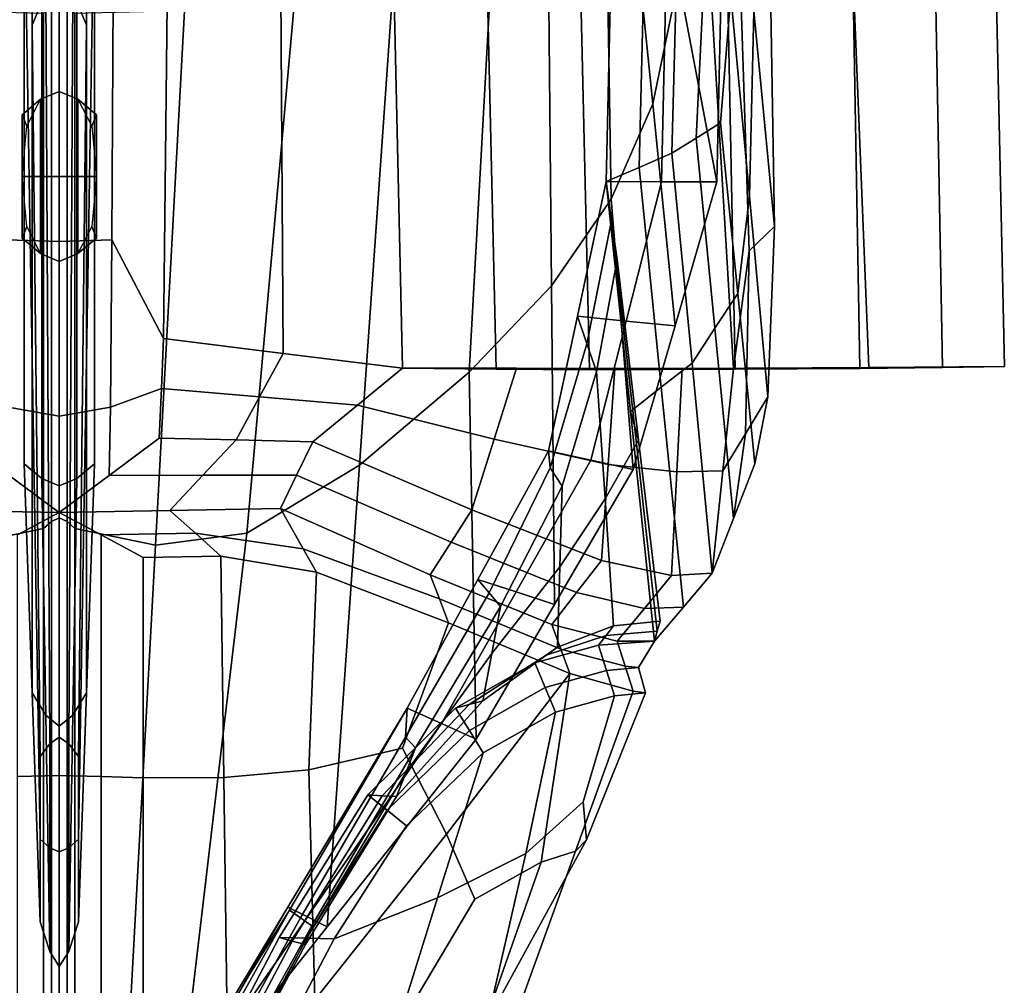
# Model space of a CAD drawing. Extents: x -0.97 to 0.97, y -3.2 to 2.94.
# Tile 15 of 44: x -0.04 to 0.97, y -1.15 to -0.15. Entities that reach past the tile are written whole.
import ezdxf

# ---------------------------------------------------------------- set-up
doc = ezdxf.new("R2010")
doc.units = 0

msp = doc.modelspace()

# ---------------------------------------------------------------- linework, layer by layer
for points in [[(-0.014, -0.1246, -0.7393), (-0.028, -0.1587, -0.7399), (-0.0363, 0.595, -0.1592), (-0.0181, 0.65, -0.1405)], [(0.014, -0.1246, -0.7393), (0.0181, 0.65, -0.1405), (0.0363, 0.595, -0.1592), (0.028, -0.1587, -0.7399)], [(-0.028, -0.5027, -0.7399), (-0.0363, -0.0078, -0.1592), (-0.0363, 0.595, -0.1592), (-0.028, -0.1587, -0.7399)], [(0.028, -0.5027, -0.7399), (0.028, -0.1587, -0.7399), (0.0363, 0.595, -0.1592), (0.0363, -0.0078, -0.1592)], [(0.7052, 0.2276, 0.7739), (0.7153, -0.1443, 0.7949), (0.7366, -0.3661, 0.6764), (0.73, 0.0224, 0.6432)], [(0.7106, -0.335, 0.808), (0.7153, -0.1443, 0.7949), (0.694, 0.0776, 0.9133), (0.6915, -0.1282, 0.9151)], [(0.6499, 0.0667, 1.13), (0.6375, -0.1119, 1.1558), (0.6772, -0.3203, 1.0255), (0.6829, -0.0576, 1.0227)], [(0.6111, -0.2397, 1.2128), (0.6375, -0.1119, 1.1558), (0.612, 0.0459, 1.2547), (0.588, -0.011, 1.3185)], [(-0.0181, 0.0121, -0.1405), (-0.0181, -0.6258, -0.1405), (0, -0.6334, -0.1312), (0, 0.022, -0.1312)], [(0.0181, 0.0121, -0.1405), (0, 0.022, -0.1312), (0, -0.6334, -0.1312), (0.0181, -0.6258, -0.1405)], [(0.6976, -0.0009, 0.6344), (0.73, 0.0224, 0.6432), (0.7366, -0.3661, 0.6764), (0.7104, -0.3914, 0.6661)], [(-0.0181, 0.0121, -0.1405), (-0.0363, -0.0078, -0.1592), (-0.0363, -0.6107, -0.1592), (-0.0181, -0.6258, -0.1405)], [(0.0181, 0.0121, -0.1405), (0.0181, -0.6258, -0.1405), (0.0363, -0.6107, -0.1592), (0.0363, -0.0078, -0.1592)], [(-0.0563, -0.0047, 0.0355), (0, -0.0015, 0.0508), (0, -0.3817, 0.0488), (-0.0541, -0.3801, 0.0374)], [(-0.028, -0.5027, -0.7399), (-0.028, -0.8467, -0.7399), (-0.0363, -0.6107, -0.1592), (-0.0363, -0.0078, -0.1592)], [(0.0563, -0.0047, 0.0355), (0.0541, -0.3801, 0.0374), (0, -0.3817, 0.0488), (0, -0.0015, 0.0508)], [(0.028, -0.5027, -0.7399), (0.0363, -0.0078, -0.1592), (0.0363, -0.6107, -0.1592), (0.028, -0.8467, -0.7399)], [(0.0563, -0.0047, 0.0355), (0.1125, -0.0113, 0.0048), (0.1074, -0.4817, 0.0176), (0.0541, -0.3801, 0.0374)], [(0.6976, -0.0009, 0.6344), (0.7104, -0.3914, 0.6661), (0.6942, -0.5124, 0.6573), (0.6652, -0.0241, 0.6256)], [(0.2275, -0.0177, 0.0419), (0.2305, -0.497, 0.0577), (0.1074, -0.4817, 0.0176), (0.1125, -0.0113, 0.0048)], [(0.2275, -0.0177, 0.0419), (0.3426, -0.0241, 0.079), (0.3535, -0.5123, 0.0978), (0.2305, -0.497, 0.0577)], [(0.6111, -0.2397, 1.2128), (0.588, -0.011, 1.3185), (0.564, -0.0679, 1.3822), (0.5682, -0.3379, 1.2857)], [(0.4386, -0.0249, 0.0177), (0.4498, -0.5131, 0.0372), (0.3535, -0.5123, 0.0978), (0.3426, -0.0241, 0.079)], [(0.4386, -0.0249, 0.0177), (0.5347, -0.0256, -0.0436), (0.5461, -0.5138, -0.0233), (0.4498, -0.5131, 0.0372)], [(0.6865, -0.0268, 0.0691), (0.696, -0.5132, 0.0845), (0.5461, -0.5138, -0.0233), (0.5347, -0.0256, -0.0436)], [(0.814, -0.0238, 0.533), (0.6652, -0.0241, 0.6256), (0.6942, -0.5124, 0.6573), (0.8337, -0.5114, 0.5656)], [(0.6865, -0.0268, 0.0691), (0.8159, -0.0271, 0.1859), (0.8244, -0.5125, 0.2006), (0.696, -0.5132, 0.0845)], [(0.814, -0.0238, 0.533), (0.8337, -0.5114, 0.5656), (0.9732, -0.5104, 0.4738), (0.9627, -0.0234, 0.4403)], [(0.9005, -0.0257, 0.311), (0.9096, -0.5115, 0.3331), (0.8244, -0.5125, 0.2006), (0.8159, -0.0271, 0.1859)], [(0.9005, -0.0257, 0.311), (0.9627, -0.0234, 0.4403), (0.9732, -0.5104, 0.4738), (0.9096, -0.5115, 0.3331)], [(0.626, -0.0608, 1.0208), (0.6202, -0.3201, 1.0217), (0.5632, -0.32, 1.0179), (0.5691, -0.064, 1.0189)], [(0.626, -0.0608, 1.0208), (0.6829, -0.0576, 1.0227), (0.6772, -0.3203, 1.0255), (0.6202, -0.3201, 1.0217)], [(0.5069, -0.4275, 1.359), (0.5682, -0.3379, 1.2857), (0.564, -0.0679, 1.3822), (0.5036, -0.0994, 1.4338)], [(0.6025, -0.0811, 0.99), (0.5691, -0.064, 1.0189), (0.5632, -0.32, 1.0179), (0.597, -0.3054, 0.9893)], [(0.6025, -0.0811, 0.99), (0.597, -0.3054, 0.9893), (0.6308, -0.2908, 0.9606), (0.6359, -0.0982, 0.961)], [(0.5069, -0.4275, 1.359), (0.5036, -0.0994, 1.4338), (0.4433, -0.1308, 1.4853), (0.4221, -0.5162, 1.4266)], [(0.6637, -0.1132, 0.9381), (0.6359, -0.0982, 0.961), (0.6308, -0.2908, 0.9606), (0.6559, -0.2751, 0.9371)], [(-0.014, -0.1246, -0.7393), (0, -0.1075, -0.739), (0, -0.8925, -1.3469), (-0.0099, -0.8991, -1.3381)], [(0.014, -0.1246, -0.7393), (0.0099, -0.8991, -1.3381), (0, -0.8925, -1.3469), (0, -0.1075, -0.739)], [(-0.008, -0.67, 1.5232), (0, -0.6662, 1.5102), (0, -0.1167, 1.4914), (-0.008, -0.1317, 1.5241)], [(0.008, -0.67, 1.5232), (0.008, -0.1317, 1.5241), (0, -0.1167, 1.4914), (0, -0.6662, 1.5102)], [(0.6111, -0.2397, 1.2128), (0.6341, -0.4684, 1.1072), (0.6772, -0.3203, 1.0255), (0.6375, -0.1119, 1.1558)], [(0.6637, -0.1132, 0.9381), (0.6559, -0.2751, 0.9371), (0.681, -0.2594, 0.9136), (0.6915, -0.1282, 0.9151)], [(-0.014, -0.1246, -0.7393), (-0.0099, -0.8991, -1.3381), (-0.0197, -0.9124, -1.3205), (-0.028, -0.1587, -0.7399)], [(-0.008, -0.67, 1.5232), (-0.008, -0.1317, 1.5241), (-0.0161, -0.1467, 1.5569), (-0.0161, -0.6775, 1.5491)], [(0.008, -0.67, 1.5232), (0.0161, -0.6775, 1.5491), (0.0161, -0.1467, 1.5569), (0.008, -0.1317, 1.5241)], [(0.014, -0.1246, -0.7393), (0.028, -0.1587, -0.7399), (0.0197, -0.9124, -1.3205), (0.0099, -0.8991, -1.3381)], [(0.3091, -0.612, 1.4823), (0.4221, -0.5162, 1.4266), (0.4433, -0.1308, 1.4853), (0.3424, -0.1361, 1.5137)], [(0.7106, -0.335, 0.808), (0.6915, -0.1282, 0.9151), (0.681, -0.2594, 0.9136), (0.6986, -0.4351, 0.8173)], [(0.0991, -0.6944, 1.5406), (0.193, -0.6822, 1.5217), (0.2416, -0.1415, 1.5421), (0.1288, -0.1441, 1.5495)], [(0.3091, -0.612, 1.4823), (0.3424, -0.1361, 1.5137), (0.2416, -0.1415, 1.5421), (0.193, -0.6822, 1.5217)], [(-0.0991, -0.6944, 1.5406), (-0.0161, -0.6775, 1.5491), (-0.0161, -0.1467, 1.5569), (-0.1288, -0.1441, 1.5495)], [(0.0991, -0.6944, 1.5406), (0.1288, -0.1441, 1.5495), (0.0161, -0.1467, 1.5569), (0.0161, -0.6775, 1.5491)], [(0.7106, -0.335, 0.808), (0.7298, -0.5417, 0.7009), (0.7366, -0.3661, 0.6764), (0.7153, -0.1443, 0.7949)], [(-0.028, -0.5027, -0.7399), (-0.028, -0.1587, -0.7399), (-0.0197, -0.9124, -1.3205), (-0.0197, -0.9975, -1.3205)], [(0.028, -0.5027, -0.7399), (0.0197, -0.9975, -1.3205), (0.0197, -0.9124, -1.3205), (0.028, -0.1587, -0.7399)], [(-0.0192, -0.3146, -0.143), (-0.0192, -0.2351, -0.143), (0, -0.2271, -0.1511), (0, -0.3146, -0.1511)], [(-0.0192, -0.2351, -0.0258), (-0.0192, -0.2351, 0.0914), (0, -0.2271, 0.0983), (0, -0.2271, -0.0264)], [(-0.0192, -0.2351, -0.0258), (0, -0.2271, -0.0264), (0, -0.2271, -0.1511), (-0.0192, -0.2351, -0.143)], [(0.0192, -0.3146, -0.143), (0, -0.3146, -0.1511), (0, -0.2271, -0.1511), (0.0192, -0.2351, -0.143)], [(0.0192, -0.2351, -0.0258), (0.0192, -0.2351, -0.143), (0, -0.2271, -0.1511), (0, -0.2271, -0.0264)], [(0.0192, -0.2351, -0.0258), (0, -0.2271, -0.0264), (0, -0.2271, 0.0983), (0.0192, -0.2351, 0.0914)], [(-0.0192, -0.3146, -0.143), (-0.0384, -0.3146, -0.1268), (-0.0384, -0.251, -0.1268), (-0.0192, -0.2351, -0.143)], [(-0.0192, -0.2351, -0.0258), (-0.0384, -0.251, -0.0247), (-0.0336, -0.2629, 0.0809), (-0.0192, -0.2351, 0.0914)], [(-0.0192, -0.2351, -0.0258), (-0.0192, -0.2351, -0.143), (-0.0384, -0.251, -0.1268), (-0.0384, -0.251, -0.0247)], [(0.0192, -0.3146, -0.143), (0.0192, -0.2351, -0.143), (0.0384, -0.251, -0.1268), (0.0384, -0.3146, -0.1268)], [(0.0192, -0.2351, -0.0258), (0.0192, -0.2351, 0.0914), (0.0336, -0.2629, 0.0809), (0.0384, -0.251, -0.0247)], [(0.0192, -0.2351, -0.0258), (0.0384, -0.251, -0.0247), (0.0384, -0.251, -0.1268), (0.0192, -0.2351, -0.143)], [(0.6111, -0.2397, 1.2128), (0.5682, -0.3379, 1.2857), (0.591, -0.6166, 1.1888), (0.6341, -0.4684, 1.1072)], [(-0.0384, -0.3146, -0.0247), (-0.0384, -0.251, -0.0247), (-0.0384, -0.251, -0.1268), (-0.0384, -0.3146, -0.1268)], [(-0.0384, -0.3146, -0.0247), (-0.0384, -0.3146, 0.0775), (-0.0336, -0.2629, 0.0809), (-0.0384, -0.251, -0.0247)], [(0.0384, -0.3146, -0.0247), (0.0384, -0.251, -0.0247), (0.0336, -0.2629, 0.0809), (0.0384, -0.3146, 0.0775)], [(0.0384, -0.3146, -0.0247), (0.0384, -0.3146, -0.1268), (0.0384, -0.251, -0.1268), (0.0384, -0.251, -0.0247)], [(0.6751, -0.4711, 0.8259), (0.6986, -0.4351, 0.8173), (0.681, -0.2594, 0.9136), (0.6559, -0.2751, 0.9371)], [(0.6751, -0.4711, 0.8259), (0.6559, -0.2751, 0.9371), (0.6308, -0.2908, 0.9606), (0.6516, -0.507, 0.8344)], [(0.6198, -0.5319, 0.8517), (0.6516, -0.507, 0.8344), (0.6308, -0.2908, 0.9606), (0.597, -0.3054, 0.9893)], [(0.6198, -0.5319, 0.8517), (0.597, -0.3054, 0.9893), (0.5632, -0.32, 1.0179), (0.5881, -0.5567, 0.869)], [(-0.0192, -0.3146, -0.143), (-0.0192, -0.3941, -0.143), (-0.0384, -0.3782, -0.1268), (-0.0384, -0.3146, -0.1268)], [(-0.0384, -0.3146, -0.0247), (-0.0384, -0.3146, -0.1268), (-0.0384, -0.3782, -0.1268), (-0.0384, -0.3782, -0.0247)], [(-0.0384, -0.3146, -0.0247), (-0.0384, -0.3782, -0.0247), (-0.0336, -0.3663, 0.0809), (-0.0384, -0.3146, 0.0775)], [(-0.0192, -0.3146, -0.143), (0, -0.3146, -0.1511), (0, -0.4021, -0.1511), (-0.0192, -0.3941, -0.143)], [(0.0192, -0.3146, -0.143), (0.0192, -0.3941, -0.143), (0, -0.4021, -0.1511), (0, -0.3146, -0.1511)], [(0.0192, -0.3146, -0.143), (0.0384, -0.3146, -0.1268), (0.0384, -0.3782, -0.1268), (0.0192, -0.3941, -0.143)], [(0.0384, -0.3146, -0.0247), (0.0384, -0.3146, 0.0775), (0.0336, -0.3663, 0.0809), (0.0384, -0.3782, -0.0247)], [(0.0384, -0.3146, -0.0247), (0.0384, -0.3782, -0.0247), (0.0384, -0.3782, -0.1268), (0.0384, -0.3146, -0.1268)], [(0.5838, -0.4636, 1.0965), (0.5335, -0.4587, 1.0858), (0.5632, -0.32, 1.0179), (0.6202, -0.3201, 1.0217)], [(0.5434, -0.4872, 1.0812), (0.5688, -0.3601, 1.0191), (0.5632, -0.32, 1.0179), (0.5335, -0.4587, 1.0858)], [(0.5923, -0.5716, 0.8868), (0.5881, -0.5567, 0.869), (0.5632, -0.32, 1.0179), (0.5688, -0.3601, 1.0191)], [(0.5838, -0.4636, 1.0965), (0.6202, -0.3201, 1.0217), (0.6772, -0.3203, 1.0255), (0.6341, -0.4684, 1.1072)], [(0.5069, -0.4275, 1.359), (0.5101, -0.7555, 1.2843), (0.591, -0.6166, 1.1888), (0.5682, -0.3379, 1.2857)], [(0.7106, -0.335, 0.808), (0.6986, -0.4351, 0.8173), (0.7162, -0.6108, 0.721), (0.7298, -0.5417, 0.7009)], [(0.5434, -0.4872, 1.0812), (0.5533, -0.5156, 1.0766), (0.5744, -0.4001, 1.0203), (0.5688, -0.3601, 1.0191)], [(0.5923, -0.5716, 0.8868), (0.5688, -0.3601, 1.0191), (0.5744, -0.4001, 1.0203), (0.5965, -0.5864, 0.9046)], [(-0.0192, -0.3941, -0.0258), (-0.0192, -0.3941, 0.0914), (-0.0336, -0.3663, 0.0809), (-0.0384, -0.3782, -0.0247)], [(0.0192, -0.3941, -0.0258), (0.0384, -0.3782, -0.0247), (0.0336, -0.3663, 0.0809), (0.0192, -0.3941, 0.0914)], [(0.7065, -0.5798, 0.6918), (0.7104, -0.3914, 0.6661), (0.7366, -0.3661, 0.6764), (0.7298, -0.5417, 0.7009)], [(-0.0526, -0.5522, 0.0316), (-0.0541, -0.3801, 0.0374), (0, -0.3817, 0.0488), (0, -0.5617, 0.038)], [(-0.0192, -0.3941, -0.0258), (-0.0384, -0.3782, -0.0247), (-0.0384, -0.3782, -0.1268), (-0.0192, -0.3941, -0.143)], [(0.0526, -0.5522, 0.0316), (0, -0.5617, 0.038), (0, -0.3817, 0.0488), (0.0541, -0.3801, 0.0374)], [(0.0192, -0.3941, -0.0258), (0.0192, -0.3941, -0.143), (0.0384, -0.3782, -0.1268), (0.0384, -0.3782, -0.0247)], [(0.0526, -0.5522, 0.0316), (0.0541, -0.3801, 0.0374), (0.1074, -0.4817, 0.0176), (0.1052, -0.533, 0.0188)], [(-0.0192, -0.3941, -0.0258), (-0.0192, -0.3941, -0.143), (0, -0.4021, -0.1511), (0, -0.4021, -0.0264)], [(-0.0192, -0.3941, -0.0258), (0, -0.4021, -0.0264), (0, -0.4021, 0.0983), (-0.0192, -0.3941, 0.0914)], [(0.0192, -0.3941, -0.0258), (0.0192, -0.3941, 0.0914), (0, -0.4021, 0.0983), (0, -0.4021, -0.0264)], [(0.0192, -0.3941, -0.0258), (0, -0.4021, -0.0264), (0, -0.4021, -0.1511), (0.0192, -0.3941, -0.143)], [(0.7065, -0.5798, 0.6918), (0.6833, -0.6178, 0.6828), (0.6942, -0.5124, 0.6573), (0.7104, -0.3914, 0.6661)], [(0.562, -0.6467, 0.9727), (0.5965, -0.5864, 0.9046), (0.5744, -0.4001, 1.0203), (0.5533, -0.5156, 1.0766)], [(0.5069, -0.4275, 1.359), (0.4221, -0.5162, 1.4266), (0.4292, -0.8945, 1.3798), (0.5101, -0.7555, 1.2843)], [(0.6751, -0.4711, 0.8259), (0.6943, -0.667, 0.7146), (0.7162, -0.6108, 0.721), (0.6986, -0.4351, 0.8173)], [(0.5838, -0.4636, 1.0965), (0.5473, -0.607, 1.1713), (0.5037, -0.5975, 1.1537), (0.5335, -0.4587, 1.0858)], [(0.5434, -0.4872, 1.0812), (0.5335, -0.4587, 1.0858), (0.5037, -0.5975, 1.1537), (0.5055, -0.6149, 1.1498)], [(0.5838, -0.4636, 1.0965), (0.6341, -0.4684, 1.1072), (0.591, -0.6166, 1.1888), (0.5473, -0.607, 1.1713)], [(0.6751, -0.4711, 0.8259), (0.6516, -0.507, 0.8344), (0.6724, -0.7233, 0.7083), (0.6943, -0.667, 0.7146)], [(0.2062, -0.5416, 0.0515), (0.1052, -0.533, 0.0188), (0.1074, -0.4817, 0.0176), (0.2305, -0.497, 0.0577)], [(0.5434, -0.4872, 1.0812), (0.5055, -0.6149, 1.1498), (0.518, -0.6338, 1.1401), (0.5533, -0.5156, 1.0766)], [(-0.028, -0.5027, -0.7399), (-0.0197, -0.9975, -1.3205), (-0.0197, -1.0827, -1.3205), (-0.028, -0.8467, -0.7399)], [(0.028, -0.5027, -0.7399), (0.028, -0.8467, -0.7399), (0.0197, -1.0827, -1.3205), (0.0197, -0.9975, -1.3205)], [(0.2062, -0.5416, 0.0515), (0.2305, -0.497, 0.0577), (0.3535, -0.5123, 0.0978), (0.3072, -0.5502, 0.0842)], [(0.3091, -0.612, 1.4823), (0.2758, -1.0878, 1.4509), (0.4292, -0.8945, 1.3798), (0.4221, -0.5162, 1.4266)], [(0.4479, -0.5853, 0.2001), (0.3072, -0.5502, 0.0842), (0.3535, -0.5123, 0.0978), (0.4709, -0.5123, 0.1933)], [(0.5835, -0.5128, 0.1389), (0.4709, -0.5123, 0.1933), (0.3535, -0.5123, 0.0978), (0.4498, -0.5131, 0.0372)], [(0.4479, -0.5853, 0.2001), (0.4709, -0.5123, 0.1933), (0.5722, -0.5124, 0.3109), (0.5652, -0.6113, 0.3329)], [(0.5835, -0.5128, 0.1389), (0.4498, -0.5131, 0.0372), (0.5461, -0.5138, -0.0233), (0.696, -0.5132, 0.0845)], [(0.5835, -0.5128, 0.1389), (0.6983, -0.5124, 0.2558), (0.5722, -0.5124, 0.3109), (0.4709, -0.5123, 0.1933)], [(0.562, -0.6467, 0.9727), (0.5533, -0.5156, 1.0766), (0.518, -0.6338, 1.1401), (0.5155, -0.7167, 1.0454)], [(0.6359, -0.6191, 0.4994), (0.5652, -0.6113, 0.3329), (0.5722, -0.5124, 0.3109), (0.6413, -0.5124, 0.473)], [(0.7754, -0.5119, 0.4031), (0.6413, -0.5124, 0.473), (0.5722, -0.5124, 0.3109), (0.6983, -0.5124, 0.2558)], [(0.5835, -0.5128, 0.1389), (0.696, -0.5132, 0.0845), (0.8244, -0.5125, 0.2006), (0.6983, -0.5124, 0.2558)], [(0.6198, -0.5319, 0.8517), (0.6427, -0.7583, 0.7142), (0.6724, -0.7233, 0.7083), (0.6516, -0.507, 0.8344)], [(0.6359, -0.6191, 0.4994), (0.6413, -0.5124, 0.473), (0.6942, -0.5124, 0.6573), (0.6833, -0.6178, 0.6828)], [(0.7754, -0.5119, 0.4031), (0.8337, -0.5114, 0.5656), (0.6942, -0.5124, 0.6573), (0.6413, -0.5124, 0.473)], [(0.7754, -0.5119, 0.4031), (0.6983, -0.5124, 0.2558), (0.8244, -0.5125, 0.2006), (0.9096, -0.5115, 0.3331)], [(0.7754, -0.5119, 0.4031), (0.9096, -0.5115, 0.3331), (0.9732, -0.5104, 0.4738), (0.8337, -0.5114, 0.5656)], [(0.0526, -0.5522, 0.0316), (0.1052, -0.533, 0.0188), (0.103, -0.5843, 0.02), (0.0515, -0.6226, 0.022)], [(0.2062, -0.5416, 0.0515), (0.182, -0.5861, 0.0453), (0.103, -0.5843, 0.02), (0.1052, -0.533, 0.0188)], [(0.6198, -0.5319, 0.8517), (0.5881, -0.5567, 0.869), (0.6129, -0.7934, 0.7201), (0.6427, -0.7583, 0.7142)], [(0.2062, -0.5416, 0.0515), (0.3072, -0.5502, 0.0842), (0.261, -0.588, 0.0706), (0.182, -0.5861, 0.0453)], [(0.7065, -0.5798, 0.6918), (0.7298, -0.5417, 0.7009), (0.7162, -0.6108, 0.721), (0.6943, -0.667, 0.7146)], [(-0.0526, -0.5522, 0.0316), (0, -0.5617, 0.038), (0, -0.6608, 0.0239), (-0.0515, -0.6226, 0.022)], [(0.0526, -0.5522, 0.0316), (0.0515, -0.6226, 0.022), (0, -0.6608, 0.0239), (0, -0.5617, 0.038)], [(0.4479, -0.5853, 0.2001), (0.4248, -0.6582, 0.207), (0.261, -0.588, 0.0706), (0.3072, -0.5502, 0.0842)], [(0.5923, -0.5716, 0.8868), (0.6158, -0.783, 0.7545), (0.6129, -0.7934, 0.7201), (0.5881, -0.5567, 0.869)], [(0.5923, -0.5716, 0.8868), (0.5965, -0.5864, 0.9046), (0.6186, -0.7727, 0.7889), (0.6158, -0.783, 0.7545)], [(0.1479, -0.6224, 0.0501), (0.0515, -0.6226, 0.022), (0.103, -0.5843, 0.02), (0.182, -0.5861, 0.0453)], [(0.1479, -0.6224, 0.0501), (0.182, -0.5861, 0.0453), (0.261, -0.588, 0.0706), (0.2443, -0.6223, 0.0783)], [(0.4034, -0.6916, 0.2202), (0.2443, -0.6223, 0.0783), (0.261, -0.588, 0.0706), (0.4248, -0.6582, 0.207)], [(0.4479, -0.5853, 0.2001), (0.5652, -0.6113, 0.3329), (0.5582, -0.7102, 0.3549), (0.4248, -0.6582, 0.207)], [(0.562, -0.6467, 0.9727), (0.5706, -0.7777, 0.8687), (0.6186, -0.7727, 0.7889), (0.5965, -0.5864, 0.9046)], [(0.7065, -0.5798, 0.6918), (0.6943, -0.667, 0.7146), (0.6724, -0.7233, 0.7083), (0.6833, -0.6178, 0.6828)], [(0.4705, -0.7427, 1.2647), (0.431, -0.7299, 1.2451), (0.5037, -0.5975, 1.1537), (0.5473, -0.607, 1.1713)], [(0.4426, -0.7438, 1.2314), (0.5055, -0.6149, 1.1498), (0.5037, -0.5975, 1.1537), (0.431, -0.7299, 1.2451)], [(0.4705, -0.7427, 1.2647), (0.5473, -0.607, 1.1713), (0.591, -0.6166, 1.1888), (0.5101, -0.7555, 1.2843)], [(-0.014, -0.8695, -0.7393), (-0.0181, -0.6258, -0.1405), (-0.0363, -0.6107, -0.1592), (-0.028, -0.8467, -0.7399)], [(0.014, -0.8695, -0.7393), (0.028, -0.8467, -0.7399), (0.0363, -0.6107, -0.1592), (0.0181, -0.6258, -0.1405)], [(0.3091, -0.612, 1.4823), (0.193, -0.6822, 1.5217), (0.1224, -1.2811, 1.522), (0.2758, -1.0878, 1.4509)], [(0.4426, -0.7438, 1.2314), (0.4543, -0.7577, 1.2178), (0.518, -0.6338, 1.1401), (0.5055, -0.6149, 1.1498)], [(0.6359, -0.6191, 0.4994), (0.6306, -0.7258, 0.5259), (0.5582, -0.7102, 0.3549), (0.5652, -0.6113, 0.3329)], [(0.6359, -0.6191, 0.4994), (0.6833, -0.6178, 0.6828), (0.6724, -0.7233, 0.7083), (0.6306, -0.7258, 0.5259)], [(-0.1479, -0.6224, 0.0501), (-0.0515, -0.6226, 0.022), (0, -0.6608, 0.0239), (-0.1138, -0.6587, 0.055)], [(-0.014, -0.8695, -0.7393), (0, -0.881, -0.739), (0, -0.6334, -0.1312), (-0.0181, -0.6258, -0.1405)], [(0.1479, -0.6224, 0.0501), (0.1138, -0.6587, 0.055), (0, -0.6608, 0.0239), (0.0515, -0.6226, 0.022)], [(0.014, -0.8695, -0.7393), (0.0181, -0.6258, -0.1405), (0, -0.6334, -0.1312), (0, -0.881, -0.739)], [(0.1479, -0.6224, 0.0501), (0.2443, -0.6223, 0.0783), (0.2277, -0.6566, 0.086), (0.1138, -0.6587, 0.055)], [(0.4034, -0.6916, 0.2202), (0.3819, -0.725, 0.2334), (0.2277, -0.6566, 0.086), (0.2443, -0.6223, 0.0783)], [(0.4453, -0.8063, 1.1276), (0.5155, -0.7167, 1.0454), (0.518, -0.6338, 1.1401), (0.4543, -0.7577, 1.2178)], [(0.562, -0.6467, 0.9727), (0.5155, -0.7167, 1.0454), (0.5131, -0.7995, 0.9508), (0.5706, -0.7777, 0.8687)], [(-0.1401, -0.6823, 0.046), (-0.1138, -0.6587, 0.055), (0, -0.6608, 0.0239), (-0.0432, -0.684, 0.0175)], [(0.1401, -0.6823, 0.046), (0.0432, -0.684, 0.0175), (0, -0.6608, 0.0239), (0.1138, -0.6587, 0.055)], [(0.1401, -0.6823, 0.046), (0.1138, -0.6587, 0.055), (0.2277, -0.6566, 0.086), (0.2513, -0.6983, 0.1047)], [(0.3914, -0.7497, 0.2237), (0.2513, -0.6983, 0.1047), (0.2277, -0.6566, 0.086), (0.3819, -0.725, 0.2334)], [(0.4034, -0.6916, 0.2202), (0.4248, -0.6582, 0.207), (0.5582, -0.7102, 0.3549), (0.5327, -0.7432, 0.3706)], [(-0.0432, -0.9327, -0.0372), (-0.0432, -0.684, 0.0175), (0, -0.6608, 0.0239), (0, -0.9318, -0.0327)], [(-0.008, -0.67, 1.5232), (-0.008, -1.2082, 1.5222), (0, -1.2082, 1.5031), (0, -0.6662, 1.5102)], [(0.0432, -0.9327, -0.0372), (0, -0.9318, -0.0327), (0, -0.6608, 0.0239), (0.0432, -0.684, 0.0175)], [(0.008, -0.67, 1.5232), (0, -0.6662, 1.5102), (0, -1.2082, 1.5031), (0.008, -1.2082, 1.5222)], [(-0.0991, -0.6944, 1.5406), (-0.0693, -1.2447, 1.5316), (-0.0161, -1.2082, 1.5413), (-0.0161, -0.6775, 1.5491)], [(-0.008, -0.67, 1.5232), (-0.0161, -0.6775, 1.5491), (-0.0161, -1.2082, 1.5413), (-0.008, -1.2082, 1.5222)], [(0.008, -0.67, 1.5232), (0.008, -1.2082, 1.5222), (0.0161, -1.2082, 1.5413), (0.0161, -0.6775, 1.5491)], [(0.0991, -0.6944, 1.5406), (0.0161, -0.6775, 1.5491), (0.0161, -1.2082, 1.5413), (0.0693, -1.2447, 1.5316)], [(0.1401, -0.6823, 0.046), (0.1663, -0.7059, 0.037), (0.0864, -0.7071, 0.0111), (0.0432, -0.684, 0.0175)], [(0.0432, -0.9327, -0.0372), (0.0432, -0.684, 0.0175), (0.0864, -0.7071, 0.0111), (0.0863, -0.9344, -0.0463)], [(0.0991, -0.6944, 1.5406), (0.0693, -1.2447, 1.5316), (0.1224, -1.2811, 1.522), (0.193, -0.6822, 1.5217)], [(0.1401, -0.6823, 0.046), (0.2513, -0.6983, 0.1047), (0.2649, -0.7224, 0.0942), (0.1663, -0.7059, 0.037)], [(0.3914, -0.7497, 0.2237), (0.4009, -0.7744, 0.2139), (0.2649, -0.7224, 0.0942), (0.2513, -0.6983, 0.1047)], [(0.4034, -0.6916, 0.2202), (0.5327, -0.7432, 0.3706), (0.5072, -0.7763, 0.3864), (0.3819, -0.725, 0.2334)], [(0.1693, -0.9338, -0.0203), (0.0863, -0.9344, -0.0463), (0.0864, -0.7071, 0.0111), (0.1663, -0.7059, 0.037)], [(0.1693, -0.9338, -0.0203), (0.1663, -0.7059, 0.037), (0.2649, -0.7224, 0.0942), (0.2569, -0.926, 0.0291)], [(0.4453, -0.8063, 1.1276), (0.4363, -0.8548, 1.0375), (0.5131, -0.7995, 0.9508), (0.5155, -0.7167, 1.0454)], [(0.6025, -0.7596, 0.5382), (0.5327, -0.7432, 0.3706), (0.5582, -0.7102, 0.3549), (0.6306, -0.7258, 0.5259)], [(0.3534, -0.9036, 0.1254), (0.2569, -0.926, 0.0291), (0.2649, -0.7224, 0.0942), (0.4009, -0.7744, 0.2139)], [(0.4426, -0.7438, 1.2314), (0.431, -0.7299, 1.2451), (0.3582, -0.8623, 1.3365), (0.3564, -0.8923, 1.3133)], [(0.4705, -0.7427, 1.2647), (0.3937, -0.8784, 1.3581), (0.3582, -0.8623, 1.3365), (0.431, -0.7299, 1.2451)], [(0.3914, -0.7497, 0.2237), (0.3819, -0.725, 0.2334), (0.5072, -0.7763, 0.3864), (0.5164, -0.8016, 0.3795)], [(0.6025, -0.7596, 0.5382), (0.6306, -0.7258, 0.5259), (0.6724, -0.7233, 0.7083), (0.6427, -0.7583, 0.7142)], [(0.4426, -0.7438, 1.2314), (0.3564, -0.8923, 1.3133), (0.3668, -0.9032, 1.297), (0.4543, -0.7577, 1.2178)], [(0.3914, -0.7497, 0.2237), (0.5164, -0.8016, 0.3795), (0.5257, -0.8269, 0.3725), (0.4009, -0.7744, 0.2139)], [(0.4705, -0.7427, 1.2647), (0.5101, -0.7555, 1.2843), (0.4292, -0.8945, 1.3798), (0.3937, -0.8784, 1.3581)], [(0.6025, -0.7596, 0.5382), (0.5745, -0.7934, 0.5505), (0.5072, -0.7763, 0.3864), (0.5327, -0.7432, 0.3706)], [(0.4453, -0.8063, 1.1276), (0.4543, -0.7577, 1.2178), (0.3668, -0.9032, 1.297), (0.3571, -0.9284, 1.2009)], [(0.6025, -0.7596, 0.5382), (0.6427, -0.7583, 0.7142), (0.6129, -0.7934, 0.7201), (0.5745, -0.7934, 0.5505)], [(0.3534, -0.9036, 0.1254), (0.4009, -0.7744, 0.2139), (0.5257, -0.8269, 0.3725), (0.3988, -0.9922, 0.1656)], [(0.563, -0.7877, 0.8428), (0.5706, -0.7777, 0.8687), (0.5131, -0.7995, 0.9508), (0.5014, -0.8077, 0.931)], [(0.5827, -0.8192, 0.5485), (0.5164, -0.8016, 0.3795), (0.5072, -0.7763, 0.3864), (0.5745, -0.7934, 0.5505)], [(0.563, -0.7877, 0.8428), (0.6158, -0.783, 0.7545), (0.6186, -0.7727, 0.7889), (0.5706, -0.7777, 0.8687)], [(0.563, -0.7877, 0.8428), (0.5014, -0.8077, 0.931), (0.4898, -0.8159, 0.9113), (0.5554, -0.7976, 0.8169)], [(0.563, -0.7877, 0.8428), (0.5554, -0.7976, 0.8169), (0.6129, -0.7934, 0.7201), (0.6158, -0.783, 0.7545)], [(0.4222, -0.8586, 1.0192), (0.5014, -0.8077, 0.931), (0.5131, -0.7995, 0.9508), (0.4363, -0.8548, 1.0375)], [(0.5636, -0.8238, 0.8182), (0.5554, -0.7976, 0.8169), (0.4898, -0.8159, 0.9113), (0.5003, -0.8413, 0.9094)], [(0.5636, -0.8238, 0.8182), (0.5963, -0.8205, 0.7038), (0.6129, -0.7934, 0.7201), (0.5554, -0.7976, 0.8169)], [(0.5827, -0.8192, 0.5485), (0.5745, -0.7934, 0.5505), (0.6129, -0.7934, 0.7201), (0.5963, -0.8205, 0.7038)], [(0.4453, -0.8063, 1.1276), (0.3571, -0.9284, 1.2009), (0.3474, -0.9536, 1.1048), (0.4363, -0.8548, 1.0375)], [(0.4222, -0.8586, 1.0192), (0.4081, -0.8624, 1.0009), (0.4898, -0.8159, 0.9113), (0.5014, -0.8077, 0.931)], [(0.5827, -0.8192, 0.5485), (0.5908, -0.845, 0.5466), (0.5257, -0.8269, 0.3725), (0.5164, -0.8016, 0.3795)], [(0.4223, -0.8854, 0.9953), (0.5003, -0.8413, 0.9094), (0.4898, -0.8159, 0.9113), (0.4081, -0.8624, 1.0009)], [(0.5636, -0.8238, 0.8182), (0.5719, -0.8499, 0.8194), (0.6037, -0.8466, 0.7057), (0.5963, -0.8205, 0.7038)], [(0.5827, -0.8192, 0.5485), (0.5963, -0.8205, 0.7038), (0.6037, -0.8466, 0.7057), (0.5908, -0.845, 0.5466)], [(0.4279, -1.0591, 0.2239), (0.3988, -0.9922, 0.1656), (0.5257, -0.8269, 0.3725), (0.4961, -1.021, 0.374)], [(0.5315, -1.0097, 0.5488), (0.4961, -1.021, 0.374), (0.5257, -0.8269, 0.3725), (0.5908, -0.845, 0.5466)], [(0.5636, -0.8238, 0.8182), (0.5003, -0.8413, 0.9094), (0.5109, -0.8666, 0.9076), (0.5719, -0.8499, 0.8194)], [(0.4223, -0.8854, 0.9953), (0.4364, -0.9085, 0.9897), (0.5109, -0.8666, 0.9076), (0.5003, -0.8413, 0.9094)], [(-0.014, -0.8695, -0.7393), (-0.028, -0.8467, -0.7399), (-0.0197, -1.0827, -1.3205), (-0.0099, -1.1132, -1.3381)], [(0.014, -0.8695, -0.7393), (0.0099, -1.1132, -1.3381), (0.0197, -1.0827, -1.3205), (0.028, -0.8467, -0.7399)], [(0.5395, -0.9591, 0.7942), (0.5719, -0.8499, 0.8194), (0.5109, -0.8666, 0.9076), (0.4803, -1.0122, 0.8491)], [(0.5315, -1.0097, 0.5488), (0.5908, -0.845, 0.5466), (0.6037, -0.8466, 0.7057), (0.5429, -0.9981, 0.7038)], [(0.5395, -0.9591, 0.7942), (0.5429, -0.9981, 0.7038), (0.6037, -0.8466, 0.7057), (0.5719, -0.8499, 0.8194)], [(0.4222, -0.8586, 1.0192), (0.3326, -0.9527, 1.0856), (0.3178, -0.9517, 1.0664), (0.4081, -0.8624, 1.0009)], [(0.4222, -0.8586, 1.0192), (0.4363, -0.8548, 1.0375), (0.3474, -0.9536, 1.1048), (0.3326, -0.9527, 1.0856)], [(-0.014, -0.8695, -0.7393), (-0.0099, -1.1132, -1.3381), (0, -1.1285, -1.3469), (0, -0.881, -0.739)], [(0.014, -0.8695, -0.7393), (0, -0.881, -0.739), (0, -1.1285, -1.3469), (0.0099, -1.1132, -1.3381)], [(0.1953, -1.138, 1.4313), (0.237, -1.0707, 1.4005), (0.3582, -0.8623, 1.3365), (0.2352, -1.0674, 1.4147)], [(0.2555, -1.0776, 1.4328), (0.2352, -1.0674, 1.4147), (0.3582, -0.8623, 1.3365), (0.3937, -0.8784, 1.3581)], [(0.2485, -1.0786, 1.3827), (0.3564, -0.8923, 1.3133), (0.3582, -0.8623, 1.3365), (0.237, -1.0707, 1.4005)], [(0.4223, -0.8854, 0.9953), (0.4081, -0.8624, 1.0009), (0.3178, -0.9517, 1.0664), (0.3376, -0.9677, 1.0577)], [(0.3896, -1.058, 0.9479), (0.4803, -1.0122, 0.8491), (0.5109, -0.8666, 0.9076), (0.4364, -0.9085, 0.9897)], [(0.2555, -1.0776, 1.4328), (0.3937, -0.8784, 1.3581), (0.4292, -0.8945, 1.3798), (0.2758, -1.0878, 1.4509)], [(0.2485, -1.0786, 1.3827), (0.26, -1.0866, 1.365), (0.3668, -0.9032, 1.297), (0.3564, -0.8923, 1.3133)], [(0.4223, -0.8854, 0.9953), (0.3376, -0.9677, 1.0577), (0.3574, -0.9837, 1.049), (0.4364, -0.9085, 0.9897)], [(-0.0099, -1.0062, -1.3381), (-0.0197, -0.9975, -1.3205), (-0.0197, -0.9124, -1.3205), (-0.0099, -0.8991, -1.3381)], [(-0.0099, -1.0062, -1.3381), (-0.0099, -0.8991, -1.3381), (0, -0.8925, -1.3469), (0, -1.0105, -1.3469)], [(0.0099, -1.0062, -1.3381), (0, -1.0105, -1.3469), (0, -0.8925, -1.3469), (0.0099, -0.8991, -1.3381)], [(0.0099, -1.0062, -1.3381), (0.0099, -0.8991, -1.3381), (0.0197, -0.9124, -1.3205), (0.0197, -0.9975, -1.3205)], [(0.2567, -1.0962, 1.2468), (0.3571, -0.9284, 1.2009), (0.3668, -0.9032, 1.297), (0.26, -1.0866, 1.365)], [(0.3534, -0.9036, 0.1254), (0.3988, -0.9922, 0.1656), (0.2633, -1.163, -0.0069), (0.2569, -0.926, 0.0291)], [(0.3896, -1.058, 0.9479), (0.4364, -0.9085, 0.9897), (0.3574, -0.9837, 1.049), (0.2831, -1.1002, 1.0688)], [(-0.0432, -0.9327, -0.0372), (0, -0.9318, -0.0327), (0, -1.2011, -0.0802), (-0.0431, -1.1814, -0.092)], [(0.0432, -0.9327, -0.0372), (0.0431, -1.1814, -0.092), (0, -1.2011, -0.0802), (0, -0.9318, -0.0327)], [(0.0432, -0.9327, -0.0372), (0.0863, -0.9344, -0.0463), (0.0863, -1.1617, -0.1038), (0.0431, -1.1814, -0.092)], [(0.1693, -0.9338, -0.0203), (0.2569, -0.926, 0.0291), (0.2633, -1.163, -0.0069), (0.1724, -1.1618, -0.0777)], [(0.2567, -1.0962, 1.2468), (0.2534, -1.1059, 1.1286), (0.3474, -0.9536, 1.1048), (0.3571, -0.9284, 1.2009)], [(0.1693, -0.9338, -0.0203), (0.1724, -1.1618, -0.0777), (0.0863, -1.1617, -0.1038), (0.0863, -0.9344, -0.0463)], [(0.2399, -1.1024, 1.1085), (0.2264, -1.0988, 1.0883), (0.3178, -0.9517, 1.0664), (0.3326, -0.9527, 1.0856)], [(0.2547, -1.0995, 1.0786), (0.3376, -0.9677, 1.0577), (0.3178, -0.9517, 1.0664), (0.2264, -1.0988, 1.0883)], [(0.2399, -1.1024, 1.1085), (0.3326, -0.9527, 1.0856), (0.3474, -0.9536, 1.1048), (0.2534, -1.1059, 1.1286)], [(0.5395, -0.9591, 0.7942), (0.4803, -1.0122, 0.8491), (0.441, -1.1843, 0.7361), (0.5429, -0.9981, 0.7038)], [(0.2547, -1.0995, 1.0786), (0.2831, -1.1002, 1.0688), (0.3574, -0.9837, 1.049), (0.3376, -0.9677, 1.0577)], [(0.4279, -1.0591, 0.2239), (0.364, -1.1666, 0.1534), (0.2633, -1.163, -0.0069), (0.3988, -0.9922, 0.1656)], [(-0.0099, -1.0062, -1.3381), (-0.0099, -1.1132, -1.3381), (-0.0197, -1.0827, -1.3205), (-0.0197, -0.9975, -1.3205)], [(0.0099, -1.0062, -1.3381), (0.0197, -0.9975, -1.3205), (0.0197, -1.0827, -1.3205), (0.0099, -1.1132, -1.3381)], [(0.5315, -1.0097, 0.5488), (0.5429, -0.9981, 0.7038), (0.441, -1.1843, 0.7361), (0.4721, -1.1744, 0.5511)], [(-0.0099, -1.0062, -1.3381), (0, -1.0105, -1.3469), (0, -1.1285, -1.3469), (-0.0099, -1.1132, -1.3381)], [(0.0099, -1.0062, -1.3381), (0.0099, -1.1132, -1.3381), (0, -1.1285, -1.3469), (0, -1.0105, -1.3469)], [(0.3896, -1.058, 0.9479), (0.3428, -1.2075, 0.9062), (0.441, -1.1843, 0.7361), (0.4803, -1.0122, 0.8491)], [(0.5315, -1.0097, 0.5488), (0.4721, -1.1744, 0.5511), (0.4438, -1.1709, 0.3554), (0.4961, -1.021, 0.374)], [(0.4279, -1.0591, 0.2239), (0.4961, -1.021, 0.374), (0.4438, -1.1709, 0.3554), (0.364, -1.1666, 0.1534)], [(0.3896, -1.058, 0.9479), (0.2831, -1.1002, 1.0688), (0.211, -1.2374, 1.0687), (0.3428, -1.2075, 0.9062)], [(0.2555, -1.0776, 1.4328), (0.1173, -1.2768, 1.5074), (0.1121, -1.2725, 1.4928), (0.2352, -1.0674, 1.4147)], [(0.1953, -1.138, 1.4313), (0.2352, -1.0674, 1.4147), (0.1121, -1.2725, 1.4928), (0.1298, -1.2507, 1.4669)], [(0.1953, -1.138, 1.4313), (0.1298, -1.2507, 1.4669), (0.1452, -1.2349, 1.4481), (0.237, -1.0707, 1.4005)], [(0.2485, -1.0786, 1.3827), (0.237, -1.0707, 1.4005), (0.1452, -1.2349, 1.4481), (0.1589, -1.2395, 1.43)], [(0.2555, -1.0776, 1.4328), (0.2758, -1.0878, 1.4509), (0.1224, -1.2811, 1.522), (0.1173, -1.2768, 1.5074)], [(0.2485, -1.0786, 1.3827), (0.1589, -1.2395, 1.43), (0.1725, -1.2441, 1.4119), (0.26, -1.0866, 1.365)], [(0.2567, -1.0962, 1.2468), (0.26, -1.0866, 1.365), (0.1725, -1.2441, 1.4119), (0.1756, -1.2447, 1.2708)], [(0.2399, -1.1024, 1.1085), (0.1664, -1.2413, 1.1091), (0.1345, -1.2748, 1.0885), (0.2264, -1.0988, 1.0883)], [(0.2547, -1.0995, 1.0786), (0.2264, -1.0988, 1.0883), (0.1345, -1.2748, 1.0885), (0.1727, -1.2561, 1.0786)], [(0.2399, -1.1024, 1.1085), (0.2534, -1.1059, 1.1286), (0.1787, -1.2453, 1.1297), (0.1664, -1.2413, 1.1091)], [(0.2547, -1.0995, 1.0786), (0.1727, -1.2561, 1.0786), (0.211, -1.2374, 1.0687), (0.2831, -1.1002, 1.0688)], [(0.2567, -1.0962, 1.2468), (0.1756, -1.2447, 1.2708), (0.1787, -1.2453, 1.1297), (0.2534, -1.1059, 1.1286)]]:
    msp.add_3dface(points)

doc.saveas('drawing.dxf')
